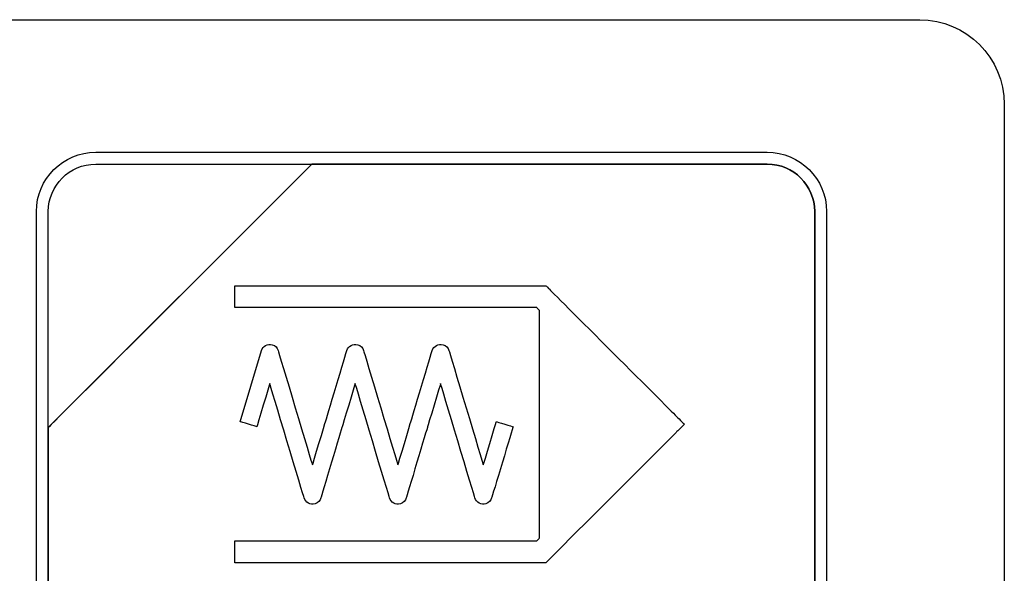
# Model space of a CAD drawing. Header units: millimetres. Extents: x 7205 to 9529, y -660 to 140.
# Tile 28 of 193: x 7481 to 7499, y -424 to -414. Entities that reach past the tile are written whole.
import ezdxf

# ---------------------------------------------------------------- set-up
doc = ezdxf.new("R2010")
doc.units = ezdxf.units.MM
doc.header["$LTSCALE"] = 3

msp = doc.modelspace()

# ---------------------------------------------------------------- linework, layer by layer
at = {"linetype": 'Continuous', "lineweight": 30}
for points in [[(7479.971, -413.807), (7479.971, -413.807), (7497.271, -413.807), (7497.271, -413.807)], [(7479.971, -413.807), (7479.971, -413.807), (7497.271, -413.807), (7497.271, -413.807)], [(7482.671, -416.157), (7482.671, -416.157), (7494.571, -416.157), (7494.571, -416.157)], [(7482.671, -416.367), (7482.671, -416.367), (7486.502, -416.367), (7486.502, -416.367)], [(7486.502, -416.367), (7486.502, -416.367), (7486.514, -416.367), (7486.514, -416.367)], [(7495.411, -429.107), (7495.411, -429.107), (7495.411, -417.207), (7495.411, -417.207)], [(7485.139, -418.523), (7485.139, -418.523), (7490.567, -418.523), (7490.567, -418.523)], [(7485.229, -420.934), (7485.229, -420.934), (7485.607, -419.673), (7485.607, -419.673)]]:
    msp.add_open_spline(points, degree=3, dxfattribs=at)
for points, knots in [([(7497.271, -413.807), (7497.271, -413.807), (7498.096, -413.807), (7498.771, -414.482), (7498.771, -415.307)], [0.1111111, 0.1111111, 0.1111111, 0.1111111, 0.1111111, 0.2222222, 0.2222222, 0.2222222, 0.2222222]), ([(7497.271, -413.807), (7497.271, -413.807), (7498.096, -413.807), (7498.771, -414.482), (7498.771, -415.307)], [0.1111111, 0.1111111, 0.1111111, 0.1111111, 0.1111111, 0.2222222, 0.2222222, 0.2222222, 0.2222222]), ([(7498.771, -415.307), (7498.771, -415.307), (7498.771, -415.307), (7498.771, -431.007), (7498.771, -431.007)], [0.2222222, 0.2222222, 0.2222222, 0.2222222, 0.2222222, 0.3333333, 0.3333333, 0.3333333, 0.3333333]), ([(7498.771, -415.307), (7498.771, -415.307), (7498.771, -415.307), (7498.771, -431.007), (7498.771, -431.007)], [0.2222222, 0.2222222, 0.2222222, 0.2222222, 0.2222222, 0.3333333, 0.3333333, 0.3333333, 0.3333333]), ([(7481.621, -417.207), (7481.621, -417.207), (7481.621, -416.63), (7482.093, -416.157), (7482.671, -416.157)], [0.7777778, 0.7777778, 0.7777778, 0.7777778, 0.7777778, 1, 1, 1, 1]), ([(7494.571, -416.157), (7494.571, -416.157), (7495.148, -416.157), (7495.621, -416.63), (7495.621, -417.207)], [0.1111111, 0.1111111, 0.1111111, 0.1111111, 0.1111111, 0.2222222, 0.2222222, 0.2222222, 0.2222222]), ([(7486.502, -416.367), (7486.502, -416.367), (7486.502, -416.367), (7481.831, -421.037), (7481.831, -421.037)], [0.36363636, 0.36363636, 0.36363636, 0.36363636, 0.36363637, 0.45454545, 0.45454545, 0.45454545, 0.45454545]), ([(7481.831, -421.037), (7481.831, -421.037), (7481.831, -421.037), (7486.502, -416.367), (7486.502, -416.367)], [0.8181818, 0.8181818, 0.8181818, 0.8181818, 0.8181818, 1, 1, 1, 1]), ([(7486.502, -416.367), (7486.502, -416.367), (7486.502, -416.367), (7481.831, -421.037), (7481.831, -421.037)], [0.2, 0.2, 0.2, 0.2, 0.2, 0.4, 0.4, 0.4, 0.4]), ([(7481.831, -417.207), (7481.831, -417.207), (7481.831, -416.745), (7482.209, -416.367), (7482.671, -416.367)], [0.6, 0.6, 0.6, 0.6, 0.6, 1, 1, 1, 1]), ([(7486.514, -416.367), (7486.514, -416.367), (7486.514, -416.367), (7486.502, -416.367), (7486.502, -416.367)], [0.27272727, 0.27272727, 0.27272727, 0.27272727, 0.27272728, 0.36363636, 0.36363636, 0.36363636, 0.36363636]), ([(7494.571, -416.367), (7494.571, -416.367), (7494.571, -416.367), (7486.514, -416.367), (7486.514, -416.367)], [0.18181818, 0.18181818, 0.18181818, 0.18181818, 0.18181819, 0.27272727, 0.27272727, 0.27272727, 0.27272727]), ([(7486.514, -416.367), (7486.514, -416.367), (7486.514, -416.367), (7494.571, -416.367), (7494.571, -416.367)], [0.09090909, 0.09090909, 0.09090909, 0.09090909, 0.0909091, 0.18181818, 0.18181818, 0.18181818, 0.18181818]), ([(7495.411, -417.207), (7495.411, -417.207), (7495.411, -416.745), (7495.033, -416.367), (7494.571, -416.367)], [0.09090909, 0.09090909, 0.09090909, 0.09090909, 0.0909091, 0.18181818, 0.18181818, 0.18181818, 0.18181818]), ([(7494.571, -416.367), (7494.571, -416.367), (7495.033, -416.367), (7495.411, -416.745), (7495.411, -417.207)], [0.18181818, 0.18181818, 0.18181818, 0.18181818, 0.18181819, 0.27272727, 0.27272727, 0.27272727, 0.27272727]), ([(7481.621, -429.107), (7481.621, -429.107), (7481.621, -429.107), (7481.621, -417.207), (7481.621, -417.207)], [0.6666667, 0.6666667, 0.6666667, 0.6666667, 0.6666667, 0.7777778, 0.7777778, 0.7777778, 0.7777778]), ([(7481.831, -421.037), (7481.831, -421.037), (7481.831, -421.037), (7481.831, -417.207), (7481.831, -417.207)], [0.4, 0.4, 0.4, 0.4, 0.4, 0.6, 0.6, 0.6, 0.6]), ([(7495.411, -417.207), (7495.411, -417.207), (7495.411, -417.207), (7495.411, -429.107), (7495.411, -429.107)], [0.27272727, 0.27272727, 0.27272727, 0.27272727, 0.27272728, 0.36363636, 0.36363636, 0.36363636, 0.36363636]), ([(7495.621, -417.207), (7495.621, -417.207), (7495.621, -417.207), (7495.621, -429.107), (7495.621, -429.107)], [0.2222222, 0.2222222, 0.2222222, 0.2222222, 0.2222222, 0.3333333, 0.3333333, 0.3333333, 0.3333333]), ([(7485.139, -418.64), (7485.139, -418.64), (7485.139, -418.64), (7485.139, -418.523), (7485.139, -418.523)], [0.9047619, 0.9047619, 0.9047619, 0.9047619, 0.90476191, 1, 1, 1, 1]), ([(7490.567, -418.523), (7490.567, -418.523), (7490.567, -418.523), (7490.647, -418.523), (7490.647, -418.523)], [0.04761905, 0.04761905, 0.04761905, 0.04761905, 0.04761906, 0.0952381, 0.0952381, 0.0952381, 0.0952381]), ([(7490.647, -418.523), (7490.647, -418.523), (7490.647, -418.523), (7490.704, -418.58), (7490.704, -418.58)], [0.0952381, 0.0952381, 0.0952381, 0.0952381, 0.09523811, 0.14285714, 0.14285714, 0.14285714, 0.14285714]), ([(7485.139, -418.717), (7485.139, -418.717), (7485.139, -418.717), (7485.139, -418.64), (7485.139, -418.64)], [0.85714286, 0.85714286, 0.85714286, 0.85714286, 0.85714287, 0.9047619, 0.9047619, 0.9047619, 0.9047619]), ([(7490.704, -418.58), (7490.704, -418.58), (7490.704, -418.58), (7492.965, -420.841), (7492.965, -420.841)], [0.14285714, 0.14285714, 0.14285714, 0.14285714, 0.14285715, 0.19047619, 0.19047619, 0.19047619, 0.19047619]), ([(7485.139, -418.911), (7485.139, -418.911), (7485.139, -418.911), (7485.139, -418.717), (7485.139, -418.717)], [0.80952381, 0.80952381, 0.80952381, 0.80952381, 0.80952382, 0.85714286, 0.85714286, 0.85714286, 0.85714286]), ([(7490.486, -418.911), (7490.486, -418.911), (7490.486, -418.911), (7485.139, -418.911), (7485.139, -418.911)], [0.76190476, 0.76190476, 0.76190476, 0.76190476, 0.76190477, 0.80952381, 0.80952381, 0.80952381, 0.80952381]), ([(7490.537, -418.962), (7490.537, -418.962), (7490.537, -418.962), (7490.486, -418.911), (7490.486, -418.911)], [0.71428571, 0.71428571, 0.71428571, 0.71428571, 0.71428572, 0.76190476, 0.76190476, 0.76190476, 0.76190476]), ([(7490.537, -422.995), (7490.537, -422.995), (7490.537, -422.995), (7490.537, -418.962), (7490.537, -418.962)], [0.66666667, 0.66666667, 0.66666667, 0.66666667, 0.66666668, 0.71428571, 0.71428571, 0.71428571, 0.71428571]), ([(7485.607, -419.673), (7485.607, -419.673), (7485.632, -419.591), (7485.718, -419.545), (7485.8, -419.569)], [0.03030303, 0.03030303, 0.03030303, 0.03030303, 0.03030304, 0.06060606, 0.06060606, 0.06060606, 0.06060606]), ([(7485.8, -419.569), (7485.8, -419.569), (7485.852, -419.584), (7485.89, -419.625), (7485.904, -419.673)], [0.06060606, 0.06060606, 0.06060606, 0.06060606, 0.06060607, 0.09090909, 0.09090909, 0.09090909, 0.09090909]), ([(7487.121, -419.673), (7487.121, -419.673), (7487.145, -419.591), (7487.231, -419.545), (7487.313, -419.569)], [0.18181818, 0.18181818, 0.18181818, 0.18181818, 0.18181819, 0.21212121, 0.21212121, 0.21212121, 0.21212121]), ([(7487.313, -419.569), (7487.313, -419.569), (7487.365, -419.584), (7487.403, -419.625), (7487.418, -419.673)], [0.21212121, 0.21212121, 0.21212121, 0.21212121, 0.21212122, 0.24242424, 0.24242424, 0.24242424, 0.24242424]), ([(7488.634, -419.673), (7488.634, -419.673), (7488.658, -419.591), (7488.744, -419.545), (7488.826, -419.569)], [0.33333333, 0.33333333, 0.33333333, 0.33333333, 0.33333334, 0.36363636, 0.36363636, 0.36363636, 0.36363636]), ([(7488.826, -419.569), (7488.826, -419.569), (7488.879, -419.584), (7488.916, -419.625), (7488.931, -419.673)], [0.36363636, 0.36363636, 0.36363636, 0.36363636, 0.36363637, 0.39393939, 0.39393939, 0.39393939, 0.39393939]), ([(7485.904, -419.673), (7485.904, -419.673), (7485.904, -419.673), (7486.512, -421.7), (7486.512, -421.7)], [0.09090909, 0.09090909, 0.09090909, 0.09090909, 0.0909091, 0.12121212, 0.12121212, 0.12121212, 0.12121212]), ([(7486.742, -420.934), (7486.742, -420.934), (7486.742, -420.934), (7487.121, -419.673), (7487.121, -419.673)], [0.15151515, 0.15151515, 0.15151515, 0.15151515, 0.15151516, 0.18181818, 0.18181818, 0.18181818, 0.18181818]), ([(7487.418, -419.673), (7487.418, -419.673), (7487.418, -419.673), (7488.026, -421.7), (7488.026, -421.7)], [0.24242424, 0.24242424, 0.24242424, 0.24242424, 0.24242425, 0.27272727, 0.27272727, 0.27272727, 0.27272727]), ([(7488.255, -420.934), (7488.255, -420.934), (7488.255, -420.934), (7488.634, -419.673), (7488.634, -419.673)], [0.3030303, 0.3030303, 0.3030303, 0.3030303, 0.30303031, 0.33333333, 0.33333333, 0.33333333, 0.33333333]), ([(7488.931, -419.673), (7488.931, -419.673), (7488.931, -419.673), (7489.539, -421.7), (7489.539, -421.7)], [0.39393939, 0.39393939, 0.39393939, 0.39393939, 0.3939394, 0.42424242, 0.42424242, 0.42424242, 0.42424242]), ([(7485.756, -420.257), (7485.756, -420.257), (7485.756, -420.257), (7485.526, -421.023), (7485.526, -421.023)], [0.90909091, 0.90909091, 0.90909091, 0.90909091, 0.90909092, 0.93939394, 0.93939394, 0.93939394, 0.93939394]), ([(7486.364, -422.284), (7486.364, -422.284), (7486.364, -422.284), (7485.756, -420.257), (7485.756, -420.257)], [0.87878788, 0.87878788, 0.87878788, 0.87878788, 0.87878789, 0.90909091, 0.90909091, 0.90909091, 0.90909091]), ([(7487.269, -420.257), (7487.269, -420.257), (7487.269, -420.257), (7487.039, -421.023), (7487.039, -421.023)], [0.75757576, 0.75757576, 0.75757576, 0.75757576, 0.75757577, 0.78787879, 0.78787879, 0.78787879, 0.78787879]), ([(7487.877, -422.284), (7487.877, -422.284), (7487.877, -422.284), (7487.269, -420.257), (7487.269, -420.257)], [0.72727273, 0.72727273, 0.72727273, 0.72727273, 0.72727274, 0.75757576, 0.75757576, 0.75757576, 0.75757576]), ([(7488.782, -420.257), (7488.782, -420.257), (7488.782, -420.257), (7488.552, -421.023), (7488.552, -421.023)], [0.60606061, 0.60606061, 0.60606061, 0.60606061, 0.60606062, 0.63636364, 0.63636364, 0.63636364, 0.63636364]), ([(7489.39, -422.284), (7489.39, -422.284), (7489.39, -422.284), (7488.782, -420.257), (7488.782, -420.257)], [0.57575758, 0.57575758, 0.57575758, 0.57575758, 0.57575759, 0.60606061, 0.60606061, 0.60606061, 0.60606061]), ([(7485.526, -421.023), (7485.526, -421.023), (7485.526, -421.023), (7485.229, -420.934), (7485.229, -420.934)], [0.93939394, 0.93939394, 0.93939394, 0.93939394, 0.93939395, 1, 1, 1, 1]), ([(7486.512, -421.7), (7486.512, -421.7), (7486.512, -421.7), (7486.742, -420.934), (7486.742, -420.934)], [0.12121212, 0.12121212, 0.12121212, 0.12121212, 0.12121213, 0.15151515, 0.15151515, 0.15151515, 0.15151515]), ([(7488.026, -421.7), (7488.026, -421.7), (7488.026, -421.7), (7488.255, -420.934), (7488.255, -420.934)], [0.27272727, 0.27272727, 0.27272727, 0.27272727, 0.27272728, 0.3030303, 0.3030303, 0.3030303, 0.3030303]), ([(7489.539, -421.7), (7489.539, -421.7), (7489.539, -421.7), (7489.769, -420.934), (7489.769, -420.934)], [0.42424242, 0.42424242, 0.42424242, 0.42424242, 0.42424243, 0.45454545, 0.45454545, 0.45454545, 0.45454545]), ([(7489.769, -420.934), (7489.769, -420.934), (7489.769, -420.934), (7490.066, -421.023), (7490.066, -421.023)], [0.45454545, 0.45454545, 0.45454545, 0.45454545, 0.45454546, 0.48484848, 0.48484848, 0.48484848, 0.48484848]), ([(7492.965, -420.841), (7492.965, -420.841), (7492.965, -420.841), (7493.102, -420.979), (7493.102, -420.979)], [0.19047619, 0.19047619, 0.19047619, 0.19047619, 0.1904762, 0.23809524, 0.23809524, 0.23809524, 0.23809524]), ([(7493.102, -420.979), (7493.102, -420.979), (7493.102, -420.979), (7492.965, -421.116), (7492.965, -421.116)], [0.23809524, 0.23809524, 0.23809524, 0.23809524, 0.23809525, 0.28571429, 0.28571429, 0.28571429, 0.28571429]), ([(7481.831, -421.037), (7481.831, -421.037), (7481.831, -421.037), (7481.831, -421.127), (7481.831, -421.127)], [0.45454545, 0.45454545, 0.45454545, 0.45454545, 0.45454546, 0.54545455, 0.54545455, 0.54545455, 0.54545455]), ([(7481.831, -421.127), (7481.831, -421.127), (7481.831, -421.127), (7481.831, -421.037), (7481.831, -421.037)], [0.72727273, 0.72727273, 0.72727273, 0.72727273, 0.72727274, 0.81818182, 0.81818182, 0.81818182, 0.81818182]), ([(7481.831, -421.127), (7481.831, -421.127), (7481.831, -421.127), (7481.831, -429.107), (7481.831, -429.107)], [0.54545455, 0.54545455, 0.54545455, 0.54545455, 0.54545456, 0.63636364, 0.63636364, 0.63636364, 0.63636364]), ([(7481.831, -429.107), (7481.831, -429.107), (7481.831, -429.107), (7481.831, -421.127), (7481.831, -421.127)], [0.63636364, 0.63636364, 0.63636364, 0.63636364, 0.63636365, 0.72727273, 0.72727273, 0.72727273, 0.72727273]), ([(7487.039, -421.023), (7487.039, -421.023), (7487.039, -421.023), (7486.661, -422.284), (7486.661, -422.284)], [0.78787879, 0.78787879, 0.78787879, 0.78787879, 0.7878788, 0.81818182, 0.81818182, 0.81818182, 0.81818182]), ([(7488.552, -421.023), (7488.552, -421.023), (7488.552, -421.023), (7488.174, -422.284), (7488.174, -422.284)], [0.63636364, 0.63636364, 0.63636364, 0.63636364, 0.63636365, 0.66666667, 0.66666667, 0.66666667, 0.66666667]), ([(7490.066, -421.023), (7490.066, -421.023), (7490.066, -421.023), (7489.687, -422.284), (7489.687, -422.284)], [0.48484848, 0.48484848, 0.48484848, 0.48484848, 0.48484849, 0.51515152, 0.51515152, 0.51515152, 0.51515152]), ([(7492.965, -421.116), (7492.965, -421.116), (7492.965, -421.116), (7490.704, -423.377), (7490.704, -423.377)], [0.28571429, 0.28571429, 0.28571429, 0.28571429, 0.2857143, 0.33333333, 0.33333333, 0.33333333, 0.33333333]), ([(7486.557, -422.388), (7486.557, -422.388), (7486.475, -422.413), (7486.388, -422.366), (7486.364, -422.284)], [0.84848485, 0.84848485, 0.84848485, 0.84848485, 0.84848486, 0.87878788, 0.87878788, 0.87878788, 0.87878788]), ([(7486.661, -422.284), (7486.661, -422.284), (7486.647, -422.332), (7486.609, -422.373), (7486.557, -422.388)], [0.81818182, 0.81818182, 0.81818182, 0.81818182, 0.81818183, 0.84848485, 0.84848485, 0.84848485, 0.84848485]), ([(7488.07, -422.388), (7488.07, -422.388), (7487.988, -422.413), (7487.901, -422.366), (7487.877, -422.284)], [0.6969697, 0.6969697, 0.6969697, 0.6969697, 0.69696971, 0.72727273, 0.72727273, 0.72727273, 0.72727273]), ([(7488.174, -422.284), (7488.174, -422.284), (7488.16, -422.332), (7488.122, -422.373), (7488.07, -422.388)], [0.66666667, 0.66666667, 0.66666667, 0.66666667, 0.66666668, 0.6969697, 0.6969697, 0.6969697, 0.6969697]), ([(7489.583, -422.388), (7489.583, -422.388), (7489.501, -422.413), (7489.415, -422.366), (7489.39, -422.284)], [0.54545455, 0.54545455, 0.54545455, 0.54545455, 0.54545456, 0.57575758, 0.57575758, 0.57575758, 0.57575758]), ([(7489.687, -422.284), (7489.687, -422.284), (7489.673, -422.332), (7489.635, -422.373), (7489.583, -422.388)], [0.51515152, 0.51515152, 0.51515152, 0.51515152, 0.51515153, 0.54545455, 0.54545455, 0.54545455, 0.54545455]), ([(7485.139, -423.24), (7485.139, -423.24), (7485.139, -423.24), (7485.139, -423.046), (7485.139, -423.046)], [0.52380952, 0.52380952, 0.52380952, 0.52380952, 0.52380953, 0.57142857, 0.57142857, 0.57142857, 0.57142857]), ([(7485.139, -423.046), (7485.139, -423.046), (7485.139, -423.046), (7490.486, -423.046), (7490.486, -423.046)], [0.57142857, 0.57142857, 0.57142857, 0.57142857, 0.57142858, 0.61904762, 0.61904762, 0.61904762, 0.61904762]), ([(7490.486, -423.046), (7490.486, -423.046), (7490.486, -423.046), (7490.537, -422.995), (7490.537, -422.995)], [0.61904762, 0.61904762, 0.61904762, 0.61904762, 0.61904763, 0.66666667, 0.66666667, 0.66666667, 0.66666667]), ([(7485.139, -423.434), (7485.139, -423.434), (7485.139, -423.434), (7485.139, -423.24), (7485.139, -423.24)], [0.47619048, 0.47619048, 0.47619048, 0.47619048, 0.47619049, 0.52380952, 0.52380952, 0.52380952, 0.52380952]), ([(7490.704, -423.377), (7490.704, -423.377), (7490.704, -423.377), (7490.647, -423.434), (7490.647, -423.434)], [0.33333333, 0.33333333, 0.33333333, 0.33333333, 0.33333334, 0.38095238, 0.38095238, 0.38095238, 0.38095238]), ([(7490.567, -423.434), (7490.567, -423.434), (7490.567, -423.434), (7485.139, -423.434), (7485.139, -423.434)], [0.42857143, 0.42857143, 0.42857143, 0.42857143, 0.42857144, 0.47619048, 0.47619048, 0.47619048, 0.47619048]), ([(7490.647, -423.434), (7490.647, -423.434), (7490.647, -423.434), (7490.567, -423.434), (7490.567, -423.434)], [0.38095238, 0.38095238, 0.38095238, 0.38095238, 0.38095239, 0.42857143, 0.42857143, 0.42857143, 0.42857143])]:
    msp.add_open_spline(points, degree=3, knots=knots, dxfattribs=at)

doc.saveas('drawing.dxf')
